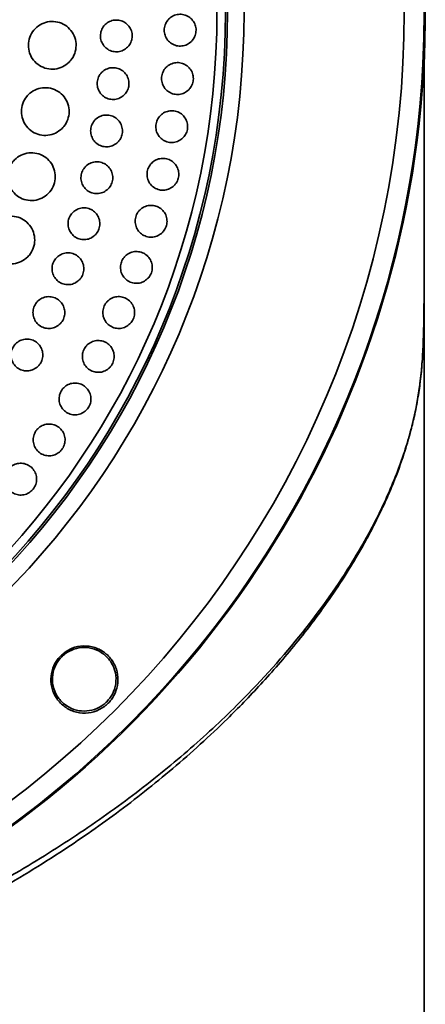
# Model space of a CAD drawing. Header units: millimetres. Extents: x 0 to 840, y -1 to 594.
# Tile 15 of 47: x 223 to 227, y 294 to 304. Entities that reach past the tile are written whole.
import ezdxf

# ---------------------------------------------------------------- set-up
doc = ezdxf.new("R2010")
doc.units = ezdxf.units.MM
doc.layers.get('0').update_dxf_attribs({"lineweight": 18})

msp = doc.modelspace()

# ---------------------------------------------------------------- linework, layer by layer
at = {"color": 7, "linetype": 'Continuous', "lineweight": 35}
msp.add_line((226.8855, 292.183), (226.8855, 303.2191), dxfattribs=at)
for radius in [9.5, 9.3106, 7.8, 7.6449, 7.625, 7.545]:
    msp.add_circle((217.3855, 303.643), radius, dxfattribs=at)
for radius, start, end in [(9.5, 315, 180), (9.5095, 178.67708, 359.39748), (9.5095, 359.39748, 0.60252)]:
    msp.add_arc((217.3855, 303.643), radius, start, end, dxfattribs=at)
for points, knots in [([(224.0877, 303.3116), (224.0746, 303.3009), (224.0484, 303.2794), (223.9983, 303.2659), (223.9472, 303.2687), (223.8997, 303.2886), (223.8616, 303.3231), (223.837, 303.3682), (223.8288, 303.4189), (223.8377, 303.4693), (223.8572, 303.5038), (223.8831, 303.5326), (223.9155, 303.5555), (223.9648, 303.5696), (224.0161, 303.5666), (224.0635, 303.5468), (224.1017, 303.5123), (224.1263, 303.4672), (224.1345, 303.4165), (224.1255, 303.3662), (224.1063, 303.3315), (224.0913, 303.3154), (224.0877, 303.3116)], [0, 0, 0, 0, 0.050589, 0.1011769, 0.1518141, 0.2024766, 0.25311, 0.3036689, 0.3541451, 0.4045639, 0.4549764, 0.4706529, 0.5212425, 0.5718291, 0.6224669, 0.6731295, 0.7237623, 0.7743213, 0.8247976, 0.8752164, 0.925629, 0.9413059, 0.9413059, 0.9413059, 0.9413059]), ([(224.6895, 303.3656), (224.6764, 303.3549), (224.6501, 303.3333), (224.6001, 303.3199), (224.549, 303.3227), (224.5015, 303.3426), (224.4633, 303.3771), (224.4388, 303.4222), (224.4306, 303.4729), (224.4395, 303.5233), (224.459, 303.5578), (224.4849, 303.5866), (224.5173, 303.6095), (224.5666, 303.6236), (224.618, 303.6206), (224.6654, 303.6008), (224.7035, 303.5663), (224.7281, 303.5212), (224.7363, 303.4705), (224.7272, 303.4201), (224.7081, 303.3854), (224.6931, 303.3694), (224.6895, 303.3656)], [0, 0, 0, 0, 0.0506018, 0.1012011, 0.1518605, 0.2025476, 0.2531962, 0.3037578, 0.3542194, 0.4046142, 0.4550035, 0.4706517, 0.5212545, 0.5718542, 0.6225126, 0.6731999, 0.7238485, 0.7744091, 0.8248707, 0.8752656, 0.9256559, 0.9413047, 0.9413047, 0.9413047, 0.9413047]), ([(223.5363, 303.1699), (223.5167, 303.1538), (223.4774, 303.1215), (223.4023, 303.1013), (223.3256, 303.1055), (223.2544, 303.1354), (223.1972, 303.187), (223.1603, 303.2547), (223.148, 303.3307), (223.1614, 303.4064), (223.1905, 303.4581), (223.2295, 303.5013), (223.278, 303.5358), (223.352, 303.5569), (223.4289, 303.5524), (223.5001, 303.5227), (223.5573, 303.471), (223.5942, 303.4034), (223.6066, 303.3274), (223.593, 303.2518), (223.5643, 303.1997), (223.5417, 303.1756), (223.5363, 303.1699)], [0, 0, 0, 0, 0.075865, 0.151727, 0.227653, 0.303614, 0.379541, 0.45538, 0.531114, 0.606775, 0.682424, 0.705979, 0.781844, 0.857706, 0.933632, 1.009593, 1.085521, 1.161359, 1.237093, 1.312754, 1.388403, 1.411958, 1.411958, 1.411958, 1.411958]), ([(226.8839, 301.2553), (226.8839, 301.2592), (226.884, 301.4215), (226.884, 301.7056), (226.8841, 302.0809), (226.8842, 302.3787), (226.8842, 302.6103), (226.8843, 302.7835), (226.8843, 302.9193), (226.8843, 303.0402), (226.8843, 303.1604), (226.8843, 303.2826), (226.8843, 303.3683), (226.8842, 303.3943), (226.8842, 303.3997)], [0, 0, 0, 0, 0.007996, 0.331833, 0.61351, 0.855093, 1.057638, 1.221648, 1.347314, 1.466096, 1.626409, 1.830175, 2.079377, 2.144462, 2.144462, 2.144462, 2.144462]), ([(224.0569, 302.862), (224.0438, 302.8513), (224.0176, 302.8297), (223.9675, 302.8163), (223.9165, 302.8191), (223.869, 302.839), (223.8308, 302.8734), (223.8062, 302.9186), (223.798, 302.9692), (223.807, 303.0197), (223.8264, 303.0542), (223.8524, 303.083), (223.8847, 303.1059), (223.934, 303.12), (223.9853, 303.117), (224.0328, 303.0972), (224.0709, 303.0628), (224.0955, 303.0176), (224.1037, 302.9669), (224.0947, 302.9166), (224.0755, 302.8819), (224.0605, 302.8658), (224.0569, 302.862)], [0, 0, 0, 0, 0.0505733, 0.1011444, 0.1517704, 0.2024325, 0.2530759, 0.303652, 0.3541438, 0.4045703, 0.454979, 0.4706526, 0.5212259, 0.571797, 0.6224229, 0.6730846, 0.723728, 0.7743041, 0.8247959, 0.8752224, 0.9256307, 0.9413049, 0.9413049, 0.9413049, 0.9413049]), ([(224.6641, 302.9095), (224.651, 302.8987), (224.6248, 302.8772), (224.5747, 302.8637), (224.5236, 302.8665), (224.4761, 302.8864), (224.438, 302.9209), (224.4134, 302.966), (224.4052, 303.0167), (224.4142, 303.0672), (224.4336, 303.1016), (224.4596, 303.1304), (224.4919, 303.1533), (224.5413, 303.1675), (224.5926, 303.1645), (224.64, 303.1446), (224.6782, 303.1101), (224.7027, 303.065), (224.711, 303.0143), (224.7019, 302.9639), (224.6827, 302.9293), (224.6677, 302.9132), (224.6641, 302.9095)], [0, 0, 0, 0, 0.0505859, 0.1011679, 0.1518146, 0.202501, 0.2531629, 0.3037415, 0.3542217, 0.404624, 0.4550099, 0.4706529, 0.5212382, 0.5718209, 0.6224671, 0.6731545, 0.7238149, 0.7743948, 0.8248736, 0.8752774, 0.9256629, 0.9413048, 0.9413048, 0.9413048, 0.9413048]), ([(223.4707, 302.5453), (223.451, 302.5292), (223.4117, 302.4969), (223.3367, 302.4767), (223.26, 302.4809), (223.1888, 302.5107), (223.1316, 302.5624), (223.0947, 302.63), (223.0823, 302.706), (223.0957, 302.7818), (223.1249, 302.8335), (223.1638, 302.8767), (223.2123, 302.9112), (223.2863, 302.9323), (223.3632, 302.9279), (223.4344, 302.8981), (223.4916, 302.8465), (223.5285, 302.7788), (223.5409, 302.7028), (223.5274, 302.6272), (223.4986, 302.5751), (223.4761, 302.551), (223.4707, 302.5453)], [0, 0, 0, 0, 0.075835, 0.151666, 0.227568, 0.303526, 0.37947, 0.455341, 0.531106, 0.606784, 0.682429, 0.70598, 0.781814, 0.857645, 0.933547, 1.009505, 1.08545, 1.16132, 1.237085, 1.312764, 1.388408, 1.411959, 1.411959, 1.411959, 1.411959]), ([(223.9956, 302.4156), (223.9825, 302.4048), (223.9562, 302.3833), (223.9062, 302.3698), (223.8551, 302.3726), (223.8076, 302.3925), (223.7695, 302.4269), (223.7449, 302.4721), (223.7366, 302.5227), (223.7456, 302.5732), (223.765, 302.6077), (223.791, 302.6365), (223.8233, 302.6594), (223.8727, 302.6736), (223.9239, 302.6706), (223.9714, 302.6508), (224.0095, 302.6163), (224.0341, 302.5712), (224.0424, 302.5205), (224.0333, 302.4701), (224.0142, 302.4354), (223.9991, 302.4194), (223.9956, 302.4156)], [0, 0, 0, 0, 0.0505569, 0.1011116, 0.1517249, 0.2023848, 0.2530355, 0.3036282, 0.3541366, 0.4045726, 0.4549803, 0.4706527, 0.5212096, 0.571765, 0.6223774, 0.6730368, 0.7236876, 0.7742803, 0.8247887, 0.8752262, 0.9256339, 0.9413051, 0.9413051, 0.9413051, 0.9413051]), ([(224.6099, 302.4558), (224.5968, 302.445), (224.5706, 302.4235), (224.5205, 302.4101), (224.4694, 302.4129), (224.4219, 302.4328), (224.3838, 302.4672), (224.3592, 302.5124), (224.351, 302.563), (224.3599, 302.6135), (224.3794, 302.6479), (224.4053, 302.6767), (224.4377, 302.6997), (224.487, 302.7138), (224.5383, 302.7108), (224.5857, 302.691), (224.6239, 302.6565), (224.6485, 302.6114), (224.6567, 302.5607), (224.6476, 302.5103), (224.6285, 302.4756), (224.6135, 302.4596), (224.6099, 302.4558)], [0, 0, 0, 0, 0.0505676, 0.1011318, 0.1517644, 0.2024483, 0.2531193, 0.3037171, 0.3542142, 0.4046289, 0.4550121, 0.4706528, 0.5212202, 0.5717847, 0.6224165, 0.673101, 0.7237717, 0.7743705, 0.8248675, 0.8752807, 0.925665, 0.941305, 0.941305, 0.941305, 0.941305]), ([(223.3401, 301.931), (223.3205, 301.9149), (223.2812, 301.8826), (223.2061, 301.8624), (223.1295, 301.8666), (223.0583, 301.8964), (223.0011, 301.948), (222.9641, 302.0157), (222.9517, 302.0917), (222.9651, 302.1674), (222.9943, 302.2192), (223.0333, 302.2624), (223.0817, 302.2968), (223.1557, 302.318), (223.2326, 302.3136), (223.3037, 302.2839), (223.361, 302.2323), (223.3979, 302.1646), (223.4104, 302.0885), (223.3968, 302.0129), (223.368, 301.9608), (223.3455, 301.9367), (223.3401, 301.931)], [0, 0, 0, 0, 0.075802, 0.151602, 0.227476, 0.303423, 0.37938, 0.455277, 0.531076, 0.606776, 0.682424, 0.705979, 0.781782, 0.857581, 0.933455, 1.009402, 1.085358, 1.161257, 1.237055, 1.312756, 1.388404, 1.411958, 1.411958, 1.411958, 1.411958]), ([(224.527, 302.0065), (224.5139, 301.9957), (224.4877, 301.9742), (224.4376, 301.9608), (224.3866, 301.9636), (224.3391, 301.9834), (224.3009, 302.0179), (224.2763, 302.063), (224.2681, 302.1137), (224.277, 302.1642), (224.2965, 302.1986), (224.3224, 302.2274), (224.3547, 302.2504), (224.4041, 302.2645), (224.4553, 302.2615), (224.5028, 302.2417), (224.541, 302.2072), (224.5656, 302.1621), (224.5738, 302.1114), (224.5648, 302.061), (224.5456, 302.0263), (224.5306, 302.0103), (224.527, 302.0065)], [0, 0, 0, 0, 0.0505492, 0.1010952, 0.151712, 0.2023915, 0.2530693, 0.303684, 0.3542003, 0.4046279, 0.4550111, 0.4706525, 0.5212016, 0.5717471, 0.6223639, 0.6730426, 0.7237215, 0.7743365, 0.8248528, 0.8752789, 0.9256638, 0.9413048, 0.9413048, 0.9413048, 0.9413048]), ([(223.9039, 301.9743), (223.8908, 301.9636), (223.8646, 301.9421), (223.8145, 301.9286), (223.7635, 301.9314), (223.716, 301.9513), (223.6778, 301.9857), (223.6532, 302.0308), (223.645, 302.0815), (223.6539, 302.132), (223.6734, 302.1664), (223.6993, 302.1953), (223.7316, 302.2182), (223.7809, 302.2323), (223.8322, 302.2294), (223.8796, 302.2095), (223.9178, 302.1751), (223.9424, 302.13), (223.9507, 302.0793), (223.9417, 302.0289), (223.9225, 301.9942), (223.9074, 301.9781), (223.9039, 301.9743)], [0, 0, 0, 0, 0.0505405, 0.101079, 0.1516772, 0.202331, 0.252989, 0.3035964, 0.3541223, 0.4045699, 0.4549798, 0.4706527, 0.5211938, 0.571731, 0.6223293, 0.6729837, 0.7236413, 0.7742487, 0.8247746, 0.8752224, 0.9256319, 0.9413053, 0.9413053, 0.9413053, 0.9413053]), ([(224.4158, 301.5634), (224.4027, 301.5526), (224.3765, 301.5311), (224.3264, 301.5176), (224.2754, 301.5204), (224.2279, 301.5403), (224.1897, 301.5747), (224.1651, 301.6199), (224.1568, 301.6706), (224.1658, 301.721), (224.1852, 301.7555), (224.2112, 301.7843), (224.2435, 301.8072), (224.2928, 301.8214), (224.3441, 301.8184), (224.3915, 301.7986), (224.4297, 301.7642), (224.4543, 301.719), (224.4626, 301.6683), (224.4535, 301.6179), (224.4343, 301.5832), (224.4193, 301.5672), (224.4158, 301.5634)], [0, 0, 0, 0, 0.0505302, 0.1010571, 0.1516573, 0.2023289, 0.2530125, 0.3036436, 0.3541786, 0.4046197, 0.4550077, 0.4706528, 0.5211829, 0.5717105, 0.6223101, 0.6729813, 0.7236657, 0.774296, 0.8248323, 0.8752718, 0.9256598, 0.9413054, 0.9413054, 0.9413054, 0.9413054]), ([(223.1461, 301.3337), (223.1264, 301.3176), (223.0871, 301.2853), (223.0121, 301.2651), (222.9355, 301.2693), (222.8643, 301.2991), (222.8071, 301.3506), (222.7701, 301.4183), (222.7577, 301.4943), (222.771, 301.5701), (222.8002, 301.6219), (222.8392, 301.6651), (222.8876, 301.6995), (222.9616, 301.7207), (223.0385, 301.7163), (223.1096, 301.6866), (223.1669, 301.635), (223.2038, 301.5674), (223.2163, 301.4913), (223.2028, 301.4157), (223.174, 301.3635), (223.1514, 301.3394), (223.1461, 301.3337)], [0, 0, 0, 0, 0.07577, 0.151538, 0.227382, 0.303311, 0.379273, 0.455195, 0.531026, 0.606754, 0.682412, 0.705978, 0.781749, 0.857517, 0.93336, 1.00929, 1.085251, 1.161174, 1.237006, 1.312733, 1.388391, 1.411958, 1.411958, 1.411958, 1.411958]), ([(223.7823, 301.5404), (223.7692, 301.5296), (223.743, 301.5081), (223.693, 301.4947), (223.6419, 301.4974), (223.5944, 301.5173), (223.5563, 301.5517), (223.5316, 301.5968), (223.5234, 301.6475), (223.5323, 301.698), (223.5518, 301.7325), (223.5777, 301.7613), (223.61, 301.7842), (223.6593, 301.7984), (223.7106, 301.7954), (223.758, 301.7756), (223.7962, 301.7412), (223.8208, 301.6961), (223.8291, 301.6454), (223.8201, 301.5949), (223.8009, 301.5602), (223.7859, 301.5442), (223.7823, 301.5404)], [0, 0, 0, 0, 0.0505227, 0.1010441, 0.1516265, 0.2022729, 0.2529346, 0.3035558, 0.3540986, 0.4045614, 0.4549739, 0.4706525, 0.5211759, 0.5716968, 0.6222792, 0.6729253, 0.7235874, 0.7742086, 0.8247513, 0.8752141, 0.9256264, 0.9413053, 0.9413053, 0.9413053, 0.9413053]), ([(223.6314, 301.1157), (223.6183, 301.105), (223.5921, 301.0835), (223.5421, 301.07), (223.491, 301.0728), (223.4436, 301.0926), (223.4054, 301.127), (223.3807, 301.1721), (223.3724, 301.2228), (223.3814, 301.2733), (223.4008, 301.3078), (223.4268, 301.3367), (223.4591, 301.3596), (223.5084, 301.3737), (223.5596, 301.3708), (223.6071, 301.351), (223.6453, 301.3166), (223.6699, 301.2715), (223.6782, 301.2207), (223.6692, 301.1703), (223.65, 301.1356), (223.6349, 301.1195), (223.6314, 301.1157)], [0, 0, 0, 0, 0.0505067, 0.1010114, 0.1515773, 0.2022139, 0.2528774, 0.3035098, 0.3540716, 0.4045472, 0.4549668, 0.4706526, 0.5211592, 0.5716639, 0.6222299, 0.6728664, 0.7235291, 0.7741627, 0.824723, 0.8752, 0.9256197, 0.9413053, 0.9413053, 0.9413053, 0.9413053]), ([(224.2766, 301.1282), (224.2635, 301.1174), (224.2373, 301.0959), (224.1873, 301.0825), (224.1363, 301.0852), (224.0888, 301.1051), (224.0506, 301.1395), (224.026, 301.1846), (224.0177, 301.2353), (224.0267, 301.2858), (224.0461, 301.3203), (224.0721, 301.3491), (224.1044, 301.372), (224.1537, 301.3862), (224.2049, 301.3832), (224.2523, 301.3634), (224.2906, 301.329), (224.3152, 301.2839), (224.3235, 301.2331), (224.3144, 301.1827), (224.2952, 301.148), (224.2802, 301.132), (224.2766, 301.1282)], [0, 0, 0, 0, 0.0505112, 0.10102, 0.1516023, 0.2022635, 0.2529507, 0.3035946, 0.3541506, 0.4046071, 0.4550004, 0.4706525, 0.5211636, 0.5716723, 0.6222538, 0.6729164, 0.7236024, 0.7742478, 0.8248037, 0.8752601, 0.9256521, 0.9413052, 0.9413052, 0.9413052, 0.9413052]), ([(223.4518, 300.7024), (223.4387, 300.6916), (223.4125, 300.6701), (223.3626, 300.6567), (223.3115, 300.6594), (223.264, 300.6792), (223.2259, 300.7136), (223.2012, 300.7587), (223.1929, 300.8094), (223.2018, 300.86), (223.2213, 300.8945), (223.2472, 300.9233), (223.2795, 300.9462), (223.3288, 300.9604), (223.3801, 300.9574), (223.4275, 300.9377), (223.4657, 300.9033), (223.4903, 300.8582), (223.4987, 300.8074), (223.4896, 300.757), (223.4704, 300.7222), (223.4554, 300.7062), (223.4518, 300.7024)], [0, 0, 0, 0, 0.0504909, 0.1009791, 0.151528, 0.2021525, 0.2528145, 0.3034592, 0.3540363, 0.4045295, 0.4549555, 0.4706529, 0.5211436, 0.5716322, 0.6221806, 0.6728061, 0.7234678, 0.7741111, 0.8246896, 0.8751813, 0.9256088, 0.9413061, 0.9413061, 0.9413061, 0.9413061]), ([(224.1102, 300.7027), (224.0971, 300.6919), (224.0709, 300.6704), (224.0209, 300.657), (223.9699, 300.6597), (223.9224, 300.6796), (223.8842, 300.714), (223.8596, 300.7591), (223.8513, 300.8098), (223.8602, 300.8603), (223.8797, 300.8948), (223.9056, 300.9236), (223.9379, 300.9466), (223.9872, 300.9607), (224.0385, 300.9577), (224.0859, 300.938), (224.1241, 300.9036), (224.1487, 300.8584), (224.157, 300.8077), (224.148, 300.7573), (224.1288, 300.7225), (224.1138, 300.7065), (224.1102, 300.7027)], [0, 0, 0, 0, 0.0504935, 0.1009841, 0.1515469, 0.2021974, 0.2528845, 0.3035427, 0.3541157, 0.4045896, 0.4549902, 0.4706525, 0.521146, 0.5716364, 0.6222, 0.6728502, 0.7235374, 0.7741939, 0.8247685, 0.8752426, 0.9256432, 0.941305, 0.941305, 0.941305, 0.941305]), ([(223.2445, 300.3022), (223.2314, 300.2915), (223.2052, 300.27), (223.1552, 300.2565), (223.1042, 300.2593), (223.0568, 300.2791), (223.0185, 300.3134), (222.9939, 300.3585), (222.9856, 300.4093), (222.9945, 300.4598), (223.0139, 300.4943), (223.0399, 300.5232), (223.0722, 300.5461), (223.1215, 300.5602), (223.1727, 300.5573), (223.2201, 300.5375), (223.2583, 300.5032), (223.283, 300.4581), (223.2913, 300.4073), (223.2823, 300.3569), (223.2631, 300.3221), (223.2481, 300.3061), (223.2445, 300.3022)], [0, 0, 0, 0, 0.0504756, 0.100949, 0.1514803, 0.202092, 0.2527506, 0.3034019, 0.3539961, 0.4045059, 0.454943, 0.4706532, 0.5211279, 0.5716012, 0.6221324, 0.6727443, 0.7234029, 0.7740541, 0.8246483, 0.8751582, 0.9255953, 0.9413054, 0.9413054, 0.9413054, 0.9413054]), ([(223.9171, 300.2886), (223.904, 300.2779), (223.8778, 300.2564), (223.8279, 300.2429), (223.7768, 300.2457), (223.7294, 300.2655), (223.6912, 300.2998), (223.6665, 300.345), (223.6582, 300.3957), (223.6671, 300.4462), (223.6866, 300.4807), (223.7125, 300.5095), (223.7448, 300.5325), (223.7941, 300.5466), (223.8453, 300.5437), (223.8927, 300.5239), (223.931, 300.4895), (223.9556, 300.4444), (223.9639, 300.3936), (223.9549, 300.3432), (223.9357, 300.3085), (223.9207, 300.2924), (223.9171, 300.2886)], [0, 0, 0, 0, 0.0504759, 0.1009487, 0.1514921, 0.202129, 0.2528139, 0.3034829, 0.3540752, 0.4045671, 0.4549771, 0.4706527, 0.5211279, 0.5716014, 0.6221448, 0.6727817, 0.7234676, 0.774135, 0.8247274, 0.8752193, 0.9256293, 0.9413048, 0.9413048, 0.9413048, 0.9413048]), ([(223.6982, 299.8876), (223.6851, 299.8769), (223.6589, 299.8554), (223.6089, 299.8419), (223.5579, 299.8447), (223.5104, 299.8644), (223.4722, 299.8988), (223.4475, 299.9439), (223.4392, 299.9947), (223.4482, 300.0452), (223.4676, 300.0797), (223.4936, 300.1085), (223.5259, 300.1315), (223.5751, 300.1456), (223.6263, 300.1427), (223.6737, 300.1229), (223.712, 300.0886), (223.7367, 300.0435), (223.745, 299.9927), (223.736, 299.9422), (223.7168, 299.9075), (223.7017, 299.8914), (223.6982, 299.8876)], [0, 0, 0, 0, 0.050459, 0.1009156, 0.1514405, 0.2020615, 0.2527424, 0.3034191, 0.3540296, 0.4045401, 0.4549625, 0.4706531, 0.5211123, 0.571569, 0.6220933, 0.6727154, 0.7233957, 0.7740726, 0.8246816, 0.8751936, 0.9256161, 0.9413066, 0.9413066, 0.9413066, 0.9413066]), ([(223.4542, 299.5013), (223.4411, 299.4906), (223.415, 299.4691), (223.365, 299.4556), (223.314, 299.4583), (223.2665, 299.4781), (223.2283, 299.5125), (223.2036, 299.5576), (223.1953, 299.6083), (223.2042, 299.6589), (223.2237, 299.6934), (223.2496, 299.7222), (223.2819, 299.7452), (223.3311, 299.7593), (223.3824, 299.7564), (223.4298, 299.7367), (223.468, 299.7023), (223.4927, 299.6572), (223.501, 299.6064), (223.492, 299.556), (223.4728, 299.5212), (223.4578, 299.5051), (223.4542, 299.5013)], [0, 0, 0, 0, 0.0504439, 0.1008855, 0.1513911, 0.2019964, 0.2526701, 0.3033528, 0.3539788, 0.4045081, 0.4549452, 0.4706528, 0.5210966, 0.5715383, 0.6220438, 0.6726484, 0.7233232, 0.7740044, 0.8246319, 0.8751613, 0.9255971, 0.9413058, 0.9413058, 0.9413058, 0.9413058]), ([(223.1863, 299.1313), (223.1732, 299.1205), (223.147, 299.099), (223.0971, 299.0856), (223.046, 299.0883), (222.9986, 299.108), (222.9604, 299.1424), (222.9357, 299.1875), (222.9273, 299.2382), (222.9362, 299.2888), (222.9557, 299.3233), (222.9816, 299.3522), (223.0139, 299.3751), (223.0632, 299.3892), (223.1144, 299.3863), (223.1618, 299.3666), (223.2, 299.3323), (223.2247, 299.2872), (223.2331, 299.2364), (223.2241, 299.186), (223.2049, 299.1511), (223.1898, 299.1351), (223.1863, 299.1313)], [0, 0, 0, 0, 0.0504303, 0.1008581, 0.1513449, 0.201932, 0.2525977, 0.3032839, 0.3539239, 0.4044741, 0.454925, 0.4706529, 0.5210829, 0.5715111, 0.6219979, 0.6725851, 0.72325, 0.7739364, 0.8245778, 0.8751266, 0.9255788, 0.9413065, 0.9413065, 0.9413065, 0.9413065]), ([(223.457, 297.5715), (223.4466, 297.5602), (223.4155, 297.5262), (223.3773, 297.4536), (223.3585, 297.3539), (223.3739, 297.2487), (223.4236, 297.1527), (223.504, 297.0774), (223.6063, 297.0334), (223.7173, 297.0269), (223.8051, 297.0529), (223.8583, 297.0847), (223.8855, 297.1059), (223.9096, 297.1281), (223.9456, 297.1697), (223.9845, 297.2418), (224.003, 297.3419), (223.9876, 297.4471), (223.9378, 297.5429), (223.8576, 297.618), (223.7554, 297.6621), (223.6446, 297.6683), (223.5385, 297.6388), (223.4836, 297.5935), (223.457, 297.5715)], [0, 0, 0, 0, 0.045283, 0.136625, 0.239173, 0.344109, 0.45224, 0.562911, 0.674311, 0.784286, 0.891409, 0.941711, 0.96751, 0.993496, 1.038778, 1.130115, 1.232928, 1.337771, 1.445506, 1.555824, 1.667255, 1.777624, 1.885126, 1.986605, 1.986605, 1.986605, 1.986605]), ([(223.8909, 297.1377), (223.8797, 297.1274), (223.8459, 297.0966), (223.7746, 297.0604), (223.6785, 297.0443), (223.5792, 297.0609), (223.4892, 297.1098), (223.4193, 297.1874), (223.3794, 297.2854), (223.3755, 297.3911), (223.4063, 297.4876), (223.4543, 297.5529), (223.512, 297.6025), (223.5826, 297.6393), (223.6787, 297.6552), (223.7779, 297.6389), (223.8681, 297.59), (223.9382, 297.5122), (223.9782, 297.4139), (223.9817, 297.3087), (223.9521, 297.2109), (223.9104, 297.1611), (223.8909, 297.1377)], [0, 0, 0, 0, 0.044777, 0.135171, 0.23227, 0.331618, 0.434047, 0.539165, 0.645353, 0.750282, 0.852055, 0.941354, 0.986131, 1.076533, 1.173363, 1.272836, 1.375697, 1.48118, 1.587305, 1.691792, 1.793184, 1.882726, 1.882726, 1.882726, 1.882726])]:
    msp.add_open_spline(points, degree=3, knots=knots, dxfattribs=at)
at = {"color": 8, "linetype": 'Continuous', "lineweight": 35}
for points, knots in [([(226.884, 301.4743), (226.884, 301.47), (226.8841, 301.3986), (226.884, 301.2692), (226.8838, 301.0926), (226.8831, 300.949), (226.8821, 300.8298), (226.8808, 300.7295), (226.8788, 300.6353), (226.8761, 300.5455), (226.8723, 300.4573), (226.867, 300.367), (226.8598, 300.2748), (226.8474, 300.1528), (226.8261, 300.002), (226.7941, 299.8371), (226.7506, 299.661), (226.6894, 299.4548), (226.6139, 299.2481), (226.5422, 299.079), (226.4907, 298.9658), (226.4416, 298.864), (226.3855, 298.7537), (226.3214, 298.635), (226.2488, 298.508), (226.1465, 298.3388), (226.0132, 298.1354), (225.848, 297.906), (225.6805, 297.6914), (225.5133, 297.4917), (225.3484, 297.3069), (225.1881, 297.137), (225.0002, 296.9478), (224.7791, 296.739), (224.5186, 296.5103), (224.2542, 296.2939), (223.9877, 296.0898), (223.7207, 295.898), (223.4319, 295.7033), (223.1187, 295.5066), (222.7783, 295.309), (222.4348, 295.1246), (222.0893, 294.9535), (221.7431, 294.7956), (221.3501, 294.6314), (220.9077, 294.466), (220.4135, 294.3056), (219.9195, 294.1689), (219.4279, 294.056), (218.9201, 293.9633), (218.3984, 293.8938), (217.8663, 293.8507), (217.3393, 293.8372), (216.8068, 293.8568), (216.1699, 293.9145), (215.4278, 294.0324), (214.5883, 294.2289), (214.049, 294.4096), (213.7727, 294.5021)], [0, 0, 0, 0, 0.010598, 0.176382, 0.317575, 0.446603, 0.537052, 0.627482, 0.718862, 0.807004, 0.903613, 1.009257, 1.124369, 1.249287, 1.494787, 1.773478, 1.993609, 2.3169, 2.743352, 2.971044, 3.118509, 3.27907, 3.452729, 3.639483, 3.839333, 4.05228, 4.436682, 4.798918, 5.138988, 5.456895, 5.752641, 6.026229, 6.277663, 6.672852, 7.053649, 7.420085, 7.772197, 8.110023, 8.433608, 8.825245, 9.205765, 9.575292, 9.93396, 10.281916, 10.619321, 11.084113, 11.535117, 11.972922, 12.398169, 12.811559, 13.264999, 13.704182, 14.128156, 14.561376, 15.015121, 15.706802, 16.431829, 17.193575, 17.193575, 17.193575, 17.193575]), ([(214.2066, 294.4299), (214.4718, 294.3502), (215.0027, 294.1904), (215.84, 294.0107), (216.698, 293.8891), (217.5703, 293.8527), (218.4369, 293.934), (219.2855, 294.0788), (220.1053, 294.2836), (220.8896, 294.5297), (221.6341, 294.8164), (222.3383, 295.1392), (222.9993, 295.4942), (223.613, 295.8756), (224.1773, 296.2778), (224.6903, 296.6969), (225.2286, 297.1997), (225.7569, 297.7908), (226.1731, 298.3806), (226.4546, 298.889), (226.6407, 299.3101), (226.7764, 299.7328), (226.8429, 300.0833), (226.8702, 300.3943), (226.8801, 300.6439), (226.8834, 300.9515), (226.884, 301.184), (226.884, 301.3052), (226.884, 301.3159)], [0, 0, 0, 0, 0.708492, 1.418417, 2.128404, 2.837862, 3.545521, 4.254431, 4.962965, 5.665975, 6.367626, 7.074394, 7.78573, 8.497551, 9.209159, 9.921606, 10.632244, 11.696629, 12.765025, 13.43094, 14.097464, 14.766198, 15.434849, 15.703479, 15.972299, 16.241712, 16.512278, 16.538468, 16.538468, 16.538468, 16.538468])]:
    msp.add_open_spline(points, degree=3, knots=knots, dxfattribs=at)

doc.saveas('drawing.dxf')
